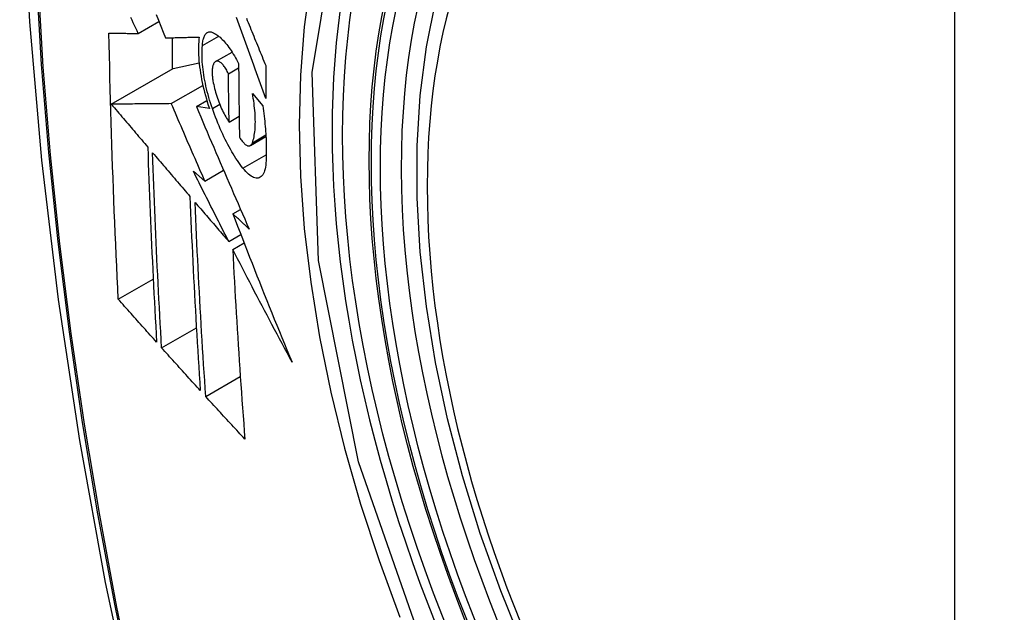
# Model space of a CAD drawing. Header units: inches. Extents: x 326.8 to 385.5, y 125.1 to 182.
# Tile 16 of 45: x 329.269 to 329.599, y 173.391 to 173.59. Entities that reach past the tile are written whole.
import ezdxf

# ---------------------------------------------------------------- set-up
doc = ezdxf.new("R2010")
doc.units = ezdxf.units.IN
doc.header["$MEASUREMENT"] = 0
doc.layers.add('Visible Edges(ANSI)', color=7, linetype='Continuous', lineweight=25)
doc.layers.add('Visible Tangent Edges(ANSI)', color=7, linetype='Continuous', lineweight=25)

msp = doc.modelspace()

# ---------------------------------------------------------------- linework, layer by layer
at = {"layer": 'Visible Edges(ANSI)'}
for p, q in [((329.30903, 173.58496), (329.31594, 173.58895)), ((329.32036, 173.58352), (329.32036, 173.57299)), ((329.33052, 173.5809), (329.33597, 173.58405)), ((329.33492, 173.57554), (329.34045, 173.57873)), ((329.32072, 173.5732), (329.32942, 173.57508)), ((329.29998, 173.56122), (329.32072, 173.5732)), ((329.33925, 173.57145), (329.34266, 173.57342)), ((329.32009, 173.56141), (329.33067, 173.56752)), ((329.34728, 173.56486), (329.35072, 173.56072)), ((329.3285, 173.56045), (329.332, 173.56247)), ((329.33285, 173.55982), (329.3285, 173.56045)), ((329.33947, 173.55525), (329.34282, 173.55718)), ((329.34658, 173.54738), (329.35182, 173.5504)), ((329.32748, 173.53873), (329.33134, 173.53545)), ((329.33134, 173.53545), (329.33761, 173.53906)), ((329.34073, 173.52446), (329.3433, 173.52595)), ((329.33935, 173.51517), (329.3434, 173.51751)), ((329.3407, 173.51253), (329.34448, 173.51471)), ((329.30231, 173.49583), (329.31403, 173.50259)), ((329.31684, 173.47952), (329.32849, 173.48624)), ((329.33164, 173.46315), (329.34322, 173.46984))]:
    msp.add_line(p, q, dxfattribs=at)
at = {"layer": 'Visible Edges(ANSI)', "flags": 128}
for points in [[(329.3233, 174.01201), (329.31046, 173.97396), (329.2994, 173.93478), (329.2901, 173.89454), (329.28254, 173.85332), (329.2767, 173.81118), (329.27255, 173.76818), (329.27008, 173.72439), (329.26926, 173.67986), (329.27007, 173.63466), (329.2725, 173.58886), (329.27652, 173.5425), (329.28212, 173.49567), (329.28926, 173.44842), (329.29795, 173.40082), (329.30814, 173.35294), (329.31981, 173.30485)], [(329.43825, 173.37888), (329.43051, 173.39803), (329.42365, 173.41727), (329.4177, 173.43651), (329.4127, 173.45565), (329.40867, 173.47463), (329.40561, 173.49335), (329.40356, 173.51174), (329.40253, 173.52972), (329.40254, 173.54721), (329.40357, 173.56414), (329.40566, 173.58043), (329.40879, 173.59602), (329.41297, 173.61083), (329.4182, 173.6248), (329.42447, 173.63785), (329.43177, 173.6499), (329.44008, 173.66088), (329.44938, 173.67072), (329.4596, 173.67932), (329.47069, 173.68663)], [(329.31498, 173.59135), (329.31577, 173.58938), (329.31657, 173.5874), (329.31737, 173.58543), (329.31816, 173.58347)], [(329.30903, 173.58496), (329.30861, 173.58585), (329.30818, 173.58674), (329.30776, 173.58763), (329.30734, 173.58852), (329.30691, 173.58941), (329.30649, 173.5903)], [(329.35174, 173.56315), (329.35129, 173.56438), (329.35084, 173.56561), (329.35039, 173.56685), (329.34994, 173.56808), (329.3495, 173.56932), (329.34905, 173.57056), (329.3486, 173.57179), (329.34815, 173.57303), (329.34771, 173.57427), (329.34726, 173.5755), (329.34682, 173.57674), (329.34637, 173.57798), (329.34593, 173.57921), (329.34548, 173.58045), (329.34504, 173.58168), (329.3446, 173.58292), (329.34416, 173.58415), (329.34372, 173.58538), (329.34328, 173.58661), (329.34284, 173.58783), (329.3424, 173.58906), (329.34196, 173.59028)], [(329.34527, 173.5901), (329.34557, 173.58935), (329.34588, 173.58859), (329.34618, 173.58783), (329.34649, 173.58708), (329.3468, 173.58632), (329.34711, 173.58556), (329.34742, 173.5848), (329.34772, 173.58405), (329.34803, 173.58329), (329.34834, 173.58253), (329.34865, 173.58177), (329.34896, 173.58101), (329.34927, 173.58025), (329.34958, 173.57949), (329.34989, 173.57873), (329.3502, 173.57797), (329.35051, 173.57721), (329.35082, 173.57645), (329.35113, 173.57569), (329.35144, 173.57493), (329.35175, 173.57417)], [(329.30231, 173.49583), (329.30213, 173.49951), (329.30196, 173.50319), (329.30178, 173.50688), (329.30161, 173.51057), (329.30145, 173.51426), (329.30129, 173.51795), (329.30113, 173.52165), (329.30098, 173.52535), (329.30083, 173.52906), (329.30069, 173.53277), (329.30055, 173.53648), (329.30042, 173.54019), (329.30029, 173.54391), (329.30016, 173.54764), (329.30004, 173.55137), (329.29993, 173.5551), (329.29982, 173.55884), (329.29971, 173.56258), (329.29961, 173.56632), (329.29952, 173.57007), (329.29943, 173.57381), (329.29934, 173.57756), (329.29926, 173.58131), (329.29919, 173.58506)], [(329.29919, 173.58506), (329.29958, 173.58506), (329.29997, 173.58506), (329.30036, 173.58505), (329.30076, 173.58505), (329.30116, 173.58504), (329.30156, 173.58504), (329.30197, 173.58504), (329.30237, 173.58503), (329.30278, 173.58503), (329.30319, 173.58502), (329.30361, 173.58502), (329.30402, 173.58501), (329.30443, 173.58501), (329.30485, 173.58501), (329.30527, 173.585), (329.30568, 173.585), (329.3061, 173.58499), (329.30652, 173.58499), (329.30694, 173.58498), (329.30736, 173.58498), (329.30778, 173.58498), (329.3082, 173.58497), (329.30862, 173.58497), (329.30903, 173.58496)], [(329.33052, 173.5809), (329.33054, 173.58133), (329.33058, 173.58175), (329.33063, 173.58214), (329.33069, 173.58252), (329.33076, 173.58288), (329.33085, 173.58321), (329.33094, 173.58353), (329.33105, 173.58382), (329.33117, 173.58409), (329.33129, 173.58434), (329.33143, 173.58456), (329.33157, 173.58476), (329.33173, 173.58494), (329.33189, 173.5851), (329.33207, 173.58523), (329.33225, 173.58533), (329.33243, 173.58541), (329.33263, 173.58547), (329.33283, 173.5855), (329.33304, 173.58551), (329.33325, 173.5855), (329.33347, 173.58546), (329.33369, 173.5854), (329.33392, 173.58532)], [(329.33392, 173.58532), (329.33427, 173.58516), (329.33462, 173.58498), (329.33498, 173.58477), (329.33533, 173.58453), (329.3357, 173.58426), (329.33606, 173.58397), (329.33643, 173.58366), (329.3368, 173.58332), (329.33717, 173.58295), (329.33754, 173.58256), (329.33791, 173.58215), (329.33829, 173.58171), (329.33866, 173.58125), (329.33904, 173.58077), (329.33941, 173.58027), (329.33978, 173.57974), (329.34015, 173.5792), (329.34052, 173.57863), (329.34088, 173.57805), (329.34124, 173.57744), (329.3416, 173.57682), (329.34196, 173.57618), (329.34231, 173.57552), (329.34266, 173.57485)], [(329.31816, 173.58347), (329.31863, 173.58348), (329.31909, 173.58349), (329.31956, 173.5835), (329.32002, 173.58351), (329.32049, 173.58352), (329.32096, 173.58354), (329.32143, 173.58355), (329.3219, 173.58356), (329.32237, 173.58357), (329.32284, 173.58359), (329.32331, 173.5836), (329.32378, 173.58361), (329.32426, 173.58362), (329.32473, 173.58364), (329.3252, 173.58365), (329.32568, 173.58366), (329.32615, 173.58367), (329.32663, 173.58369), (329.3271, 173.5837), (329.32758, 173.58371), (329.32805, 173.58373), (329.32852, 173.58374), (329.329, 173.58375), (329.32947, 173.58377)], [(329.32947, 173.58377), (329.32937, 173.583), (329.3293, 173.5822), (329.32924, 173.58136), (329.3292, 173.5805), (329.32919, 173.57961), (329.3292, 173.57869), (329.32923, 173.57775), (329.32928, 173.57678), (329.32936, 173.57579), (329.32945, 173.57479), (329.32957, 173.57377), (329.32971, 173.57273), (329.32987, 173.57168), (329.33005, 173.57062), (329.33025, 173.56954), (329.33047, 173.56847), (329.3307, 173.56738), (329.33096, 173.5663), (329.33123, 173.56521), (329.33152, 173.56413), (329.33183, 173.56305), (329.33215, 173.56197), (329.33249, 173.56089), (329.33285, 173.55982)], [(329.33384, 173.5598), (329.33352, 173.56072), (329.33322, 173.56166), (329.33293, 173.56259), (329.33266, 173.56353), (329.3324, 173.56447), (329.33215, 173.56542), (329.33192, 173.56636), (329.3317, 173.56731), (329.3315, 173.56825), (329.33131, 173.56918), (329.33114, 173.57011), (329.33099, 173.57103), (329.33085, 173.57194), (329.33073, 173.57284), (329.33063, 173.57372), (329.33055, 173.5746), (329.33048, 173.57546), (329.33043, 173.5763), (329.3304, 173.57712), (329.33039, 173.57792), (329.33039, 173.5787), (329.33042, 173.57946), (329.33046, 173.58019), (329.33052, 173.5809)], [(329.33466, 173.57533), (329.33456, 173.57522), (329.33446, 173.57509), (329.33437, 173.57494), (329.33428, 173.57478), (329.3342, 173.5746), (329.33413, 173.57441), (329.33406, 173.57421), (329.334, 173.57399), (329.33395, 173.57376), (329.3339, 173.57352), (329.33386, 173.57326), (329.33383, 173.573), (329.33381, 173.57272), (329.33379, 173.57243), (329.33378, 173.57213), (329.33378, 173.57182), (329.33379, 173.5715), (329.3338, 173.57117), (329.33383, 173.57083), (329.33386, 173.57049), (329.33389, 173.57014), (329.33394, 173.56978), (329.33399, 173.56942), (329.33405, 173.56906)], [(329.33925, 173.57145), (329.33906, 173.57185), (329.33886, 173.57223), (329.33866, 173.5726), (329.33846, 173.57295), (329.33825, 173.57328), (329.33805, 173.5736), (329.33784, 173.57389), (329.33763, 173.57417), (329.33742, 173.57442), (329.33721, 173.57466), (329.337, 173.57487), (329.33679, 173.57505), (329.33659, 173.57522), (329.33638, 173.57536), (329.33619, 173.57547), (329.33599, 173.57556), (329.3358, 173.57563), (329.33562, 173.57566), (329.33544, 173.57568), (329.33527, 173.57566), (329.33511, 173.57562), (329.33495, 173.57555), (329.3348, 173.57546), (329.33466, 173.57533)], [(329.34266, 173.57485), (329.34266, 173.57381), (329.34266, 173.57277), (329.34267, 173.57174), (329.34267, 173.5707), (329.34268, 173.56967), (329.34269, 173.56864), (329.3427, 173.5676), (329.34271, 173.56657), (329.34272, 173.56554), (329.34273, 173.56451), (329.34274, 173.56348), (329.34275, 173.56244), (329.34276, 173.56141), (329.34278, 173.56038), (329.34279, 173.55935), (329.34281, 173.55833), (329.34282, 173.5573), (329.34284, 173.55627), (329.34286, 173.55524), (329.34287, 173.55422), (329.34289, 173.55319), (329.34291, 173.55216), (329.34293, 173.55114), (329.34296, 173.55012)], [(329.33947, 173.55525), (329.33946, 173.55592), (329.33945, 173.55659), (329.33944, 173.55727), (329.33942, 173.55794), (329.33941, 173.55862), (329.3394, 173.55929), (329.33939, 173.55996), (329.33938, 173.56064), (329.33937, 173.56131), (329.33936, 173.56199), (329.33935, 173.56266), (329.33934, 173.56334), (329.33933, 173.56401), (329.33932, 173.56469), (329.33931, 173.56536), (329.3393, 173.56604), (329.3393, 173.56671), (329.33929, 173.56739), (329.33928, 173.56807), (329.33927, 173.56874), (329.33927, 173.56942), (329.33926, 173.5701), (329.33926, 173.57077), (329.33925, 173.57145)], [(329.35175, 173.57417), (329.35174, 173.57371), (329.35174, 173.57325), (329.35174, 173.57279), (329.35174, 173.57233), (329.35174, 173.57187), (329.35173, 173.57141), (329.35173, 173.57095), (329.35173, 173.57049), (329.35173, 173.57003), (329.35173, 173.56957), (329.35173, 173.56911), (329.35173, 173.56865), (329.35173, 173.56819), (329.35173, 173.56773), (329.35173, 173.56727), (329.35173, 173.56682), (329.35173, 173.56636), (329.35173, 173.5659), (329.35173, 173.56544), (329.35173, 173.56498), (329.35173, 173.56452), (329.35173, 173.56406), (329.35174, 173.5636), (329.35174, 173.56315)], [(329.33405, 173.56906), (329.33417, 173.56843), (329.33429, 173.56779), (329.33444, 173.56715), (329.33459, 173.5665), (329.33475, 173.56586), (329.33493, 173.56521), (329.33512, 173.56457), (329.33532, 173.56393), (329.33553, 173.5633), (329.33575, 173.56268), (329.33597, 173.56206), (329.33621, 173.56145), (329.33645, 173.56085), (329.3367, 173.56026), (329.33696, 173.55969), (329.33722, 173.55913), (329.33749, 173.55858), (329.33776, 173.55805), (329.33804, 173.55754), (329.33832, 173.55704), (329.33861, 173.55657), (329.33889, 173.55611), (329.33918, 173.55567), (329.33947, 173.55525)], [(329.34727, 173.54832), (329.34742, 173.54877), (329.34757, 173.54924), (329.3477, 173.54974), (329.34781, 173.55027), (329.34792, 173.55082), (329.34801, 173.5514), (329.34808, 173.55199), (329.34815, 173.55261), (329.34819, 173.55325), (329.34823, 173.55392), (329.34825, 173.5546), (329.34826, 173.5553), (329.34825, 173.55603), (329.34823, 173.55676), (329.3482, 173.55752), (329.34815, 173.55829), (329.34809, 173.55907), (329.34801, 173.55987), (329.34792, 173.56068), (329.34782, 173.5615), (329.3477, 173.56232), (329.34757, 173.56316), (329.34743, 173.56401), (329.34728, 173.56486)], [(329.32009, 173.56141), (329.31931, 173.5614), (329.31853, 173.5614), (329.31774, 173.56139), (329.31695, 173.56138), (329.31615, 173.56137), (329.31534, 173.56137), (329.31454, 173.56136), (329.31372, 173.56135), (329.31291, 173.56134), (329.31208, 173.56133), (329.31125, 173.56133), (329.31042, 173.56132), (329.30958, 173.56131), (329.30874, 173.5613), (329.30789, 173.5613), (329.30703, 173.56129), (329.30617, 173.56128), (329.30531, 173.56127), (329.30443, 173.56126), (329.30355, 173.56125), (329.30267, 173.56125), (329.30178, 173.56124), (329.30088, 173.56123), (329.29998, 173.56122)], [(329.29998, 173.56122), (329.30048, 173.56062), (329.30099, 173.56002), (329.3015, 173.55943), (329.30201, 173.55883), (329.30252, 173.55823), (329.30303, 173.55763), (329.30353, 173.55703), (329.30404, 173.55643), (329.30455, 173.55583), (329.30506, 173.55524), (329.30557, 173.55464), (329.30608, 173.55404), (329.30659, 173.55344), (329.3071, 173.55284), (329.30761, 173.55224), (329.30812, 173.55164), (329.30863, 173.55104), (329.30914, 173.55044), (329.30965, 173.54984), (329.31016, 173.54924), (329.31067, 173.54865), (329.31118, 173.54805), (329.31169, 173.54745), (329.3122, 173.54685)], [(329.33134, 173.53545), (329.33086, 173.53653), (329.33039, 173.53761), (329.32992, 173.53869), (329.32945, 173.53977), (329.32897, 173.54085), (329.3285, 173.54193), (329.32803, 173.54302), (329.32756, 173.5441), (329.32709, 173.54518), (329.32662, 173.54627), (329.32615, 173.54735), (329.32568, 173.54843), (329.32521, 173.54951), (329.32474, 173.5506), (329.32428, 173.55168), (329.32381, 173.55276), (329.32334, 173.55385), (329.32288, 173.55493), (329.32241, 173.55601), (329.32195, 173.55709), (329.32148, 173.55817), (329.32102, 173.55925), (329.32056, 173.56033), (329.32009, 173.56141)], [(329.3285, 173.56045), (329.32922, 173.55875), (329.32993, 173.55704), (329.33066, 173.55534), (329.33138, 173.55363), (329.33211, 173.55192), (329.33283, 173.55021), (329.33356, 173.5485), (329.3343, 173.54678), (329.33503, 173.54507), (329.33576, 173.54335), (329.3365, 173.54163), (329.33724, 173.53991), (329.33798, 173.5382), (329.33872, 173.53648), (329.33946, 173.53476), (329.34021, 173.53304), (329.34095, 173.53132), (329.3417, 173.5296), (329.34245, 173.52789), (329.3432, 173.52617), (329.34395, 173.52446), (329.3447, 173.52275), (329.34545, 173.52103), (329.34621, 173.51933)], [(329.34411, 173.53976), (329.34364, 173.54037), (329.34317, 173.54101), (329.3427, 173.54167), (329.34224, 173.54236), (329.34177, 173.54306), (329.34131, 173.54379), (329.34085, 173.54453), (329.3404, 173.5453), (329.33994, 173.54609), (329.33949, 173.54689), (329.33905, 173.54772), (329.33861, 173.54856), (329.33817, 173.54942), (329.33774, 173.5503), (329.33732, 173.55119), (329.3369, 173.5521), (329.33649, 173.55302), (329.33608, 173.55396), (329.33569, 173.5549), (329.3353, 173.55586), (329.33492, 173.55683), (329.33455, 173.55781), (329.33419, 173.5588), (329.33384, 173.5598)], [(329.35072, 173.56072), (329.35085, 173.55984), (329.35098, 173.55896), (329.3511, 173.55808), (329.3512, 173.55721), (329.35131, 173.55635), (329.3514, 173.55549), (329.35149, 173.55464), (329.35157, 173.55379), (329.35164, 173.55296), (329.3517, 173.55213), (329.35176, 173.55131), (329.35181, 173.5505), (329.35185, 173.5497), (329.35189, 173.5489), (329.35191, 173.54812), (329.35193, 173.54734), (329.35194, 173.54658), (329.35194, 173.54583), (329.35194, 173.54509), (329.35193, 173.54435), (329.35191, 173.54363), (329.35188, 173.54293), (329.35184, 173.54223), (329.3518, 173.54155)], [(329.34296, 173.55012), (329.34317, 173.54977), (329.34338, 173.54944), (329.3436, 173.54913), (329.34381, 173.54885), (329.34403, 173.54858), (329.34424, 173.54834), (329.34446, 173.54812), (329.34467, 173.54792), (329.34488, 173.54775), (329.34508, 173.5476), (329.34528, 173.54748), (329.34548, 173.54738), (329.34567, 173.54731), (329.34586, 173.54726), (329.34604, 173.54725), (329.34621, 173.54726), (329.34638, 173.54729), (329.34654, 173.54736), (329.34668, 173.54745), (329.34682, 173.54757), (329.34695, 173.54772), (329.34707, 173.54789), (329.34717, 173.54809), (329.34727, 173.54832)], [(329.3122, 173.54685), (329.31229, 173.54409), (329.31238, 173.54134), (329.31248, 173.53859), (329.31258, 173.53585), (329.31268, 173.5331), (329.31279, 173.53036), (329.3129, 173.52762), (329.31301, 173.52488), (329.31313, 173.52215), (329.31324, 173.51942), (329.31336, 173.51669), (329.31349, 173.51396), (329.31361, 173.51124), (329.31374, 173.50851), (329.31387, 173.50579), (329.314, 173.50308), (329.31414, 173.50036), (329.31428, 173.49765), (329.31442, 173.49493), (329.31456, 173.49222), (329.31471, 173.48952), (329.31485, 173.48681), (329.315, 173.4841), (329.31516, 173.4814)], [(329.31684, 173.47952), (329.31669, 173.48223), (329.31654, 173.48494), (329.31639, 173.48765), (329.31624, 173.49037), (329.31609, 173.49309), (329.31595, 173.4958), (329.31581, 173.49852), (329.31567, 173.50124), (329.31553, 173.50396), (329.3154, 173.50668), (329.31527, 173.5094), (329.31514, 173.51212), (329.31502, 173.51485), (329.31489, 173.51757), (329.31477, 173.5203), (329.31466, 173.52303), (329.31454, 173.52576), (329.31443, 173.52849), (329.31432, 173.53123), (329.31422, 173.53396), (329.31412, 173.5367), (329.31402, 173.53944), (329.31392, 173.54219), (329.31383, 173.54494)], [(329.31383, 173.54494), (329.31435, 173.54433), (329.31487, 173.54372), (329.31539, 173.54311), (329.31591, 173.5425), (329.31643, 173.54189), (329.31695, 173.54128), (329.31747, 173.54067), (329.31799, 173.54006), (329.31851, 173.53945), (329.31903, 173.53884), (329.31955, 173.53823), (329.32007, 173.53762), (329.32059, 173.53701), (329.32111, 173.5364), (329.32164, 173.53579), (329.32216, 173.53518), (329.32268, 173.53457), (329.3232, 173.53397), (329.32372, 173.53336), (329.32424, 173.53275), (329.32477, 173.53214), (329.32529, 173.53153), (329.32581, 173.53092), (329.32633, 173.53031)], [(329.3518, 173.54155), (329.35173, 173.54082), (329.35164, 173.54014), (329.35151, 173.53951), (329.35136, 173.53893), (329.35117, 173.53841), (329.35096, 173.53795), (329.35073, 173.53755), (329.35047, 173.53721), (329.35019, 173.53693), (329.34988, 173.5367), (329.34956, 173.53654), (329.34922, 173.53644), (329.34886, 173.5364), (329.34848, 173.53643), (329.34808, 173.53651), (329.34768, 173.53665), (329.34726, 173.53684), (329.34683, 173.5371), (329.34639, 173.53741), (329.34594, 173.53778), (329.34549, 173.53819), (329.34503, 173.53867), (329.34457, 173.53919), (329.34411, 173.53976)], [(329.33935, 173.51517), (329.33885, 173.51615), (329.33835, 173.51713), (329.33785, 173.51811), (329.33735, 173.5191), (329.33685, 173.52008), (329.33635, 173.52106), (329.33586, 173.52204), (329.33536, 173.52302), (329.33486, 173.52401), (329.33437, 173.52499), (329.33387, 173.52597), (329.33337, 173.52695), (329.33288, 173.52794), (329.33239, 173.52892), (329.33189, 173.5299), (329.3314, 173.53088), (329.33091, 173.53186), (329.33042, 173.53285), (329.32992, 173.53383), (329.32943, 173.53481), (329.32894, 173.53579), (329.32845, 173.53677), (329.32797, 173.53775), (329.32748, 173.53873)], [(329.32633, 173.53031), (329.32644, 173.52756), (329.32655, 173.52482), (329.32667, 173.52208), (329.32679, 173.51934), (329.32691, 173.5166), (329.32703, 173.51387), (329.32716, 173.51114), (329.3273, 173.50841), (329.32743, 173.50569), (329.32757, 173.50297), (329.32771, 173.50025), (329.32786, 173.49753), (329.32801, 173.49482), (329.32816, 173.49211), (329.32831, 173.4894), (329.32847, 173.48669), (329.32863, 173.48399), (329.32879, 173.48129), (329.32895, 173.4786), (329.32912, 173.4759), (329.32929, 173.47321), (329.32946, 173.47053), (329.32963, 173.46784), (329.32981, 173.46516)], [(329.33164, 173.46315), (329.33146, 173.46585), (329.33128, 173.46854), (329.3311, 173.47124), (329.33093, 173.47394), (329.33076, 173.47664), (329.33059, 173.47934), (329.33043, 173.48204), (329.33026, 173.48474), (329.3301, 173.48744), (329.32995, 173.49015), (329.32979, 173.49285), (329.32964, 173.49556), (329.3295, 173.49828), (329.32935, 173.50099), (329.32921, 173.5037), (329.32907, 173.50642), (329.32894, 173.50914), (329.3288, 173.51187), (329.32868, 173.51459), (329.32855, 173.51732), (329.32843, 173.52005), (329.32831, 173.52279), (329.3282, 173.52552), (329.32809, 173.52826)], [(329.32809, 173.52826), (329.32855, 173.52772), (329.32902, 173.52717), (329.32949, 173.52663), (329.32996, 173.52608), (329.33042, 173.52554), (329.33089, 173.52499), (329.33136, 173.52445), (329.33183, 173.5239), (329.3323, 173.52336), (329.33277, 173.52281), (329.33324, 173.52226), (329.33371, 173.52172), (329.33418, 173.52117), (329.33465, 173.52063), (329.33512, 173.52008), (329.33559, 173.51954), (329.33606, 173.51899), (329.33653, 173.51844), (329.337, 173.5179), (329.33747, 173.51735), (329.33794, 173.51681), (329.33841, 173.51626), (329.33888, 173.51572), (329.33935, 173.51517)], [(329.34621, 173.51933), (329.34598, 173.51954), (329.34575, 173.51975), (329.34552, 173.51997), (329.34529, 173.52018), (329.34507, 173.5204), (329.34484, 173.52061), (329.34461, 173.52082), (329.34438, 173.52104), (329.34415, 173.52125), (329.34392, 173.52147), (329.3437, 173.52168), (329.34347, 173.52189), (329.34324, 173.52211), (329.34301, 173.52232), (329.34278, 173.52254), (329.34256, 173.52275), (329.34233, 173.52297), (329.3421, 173.52318), (329.34187, 173.52339), (329.34164, 173.52361), (329.34141, 173.52382), (329.34119, 173.52404), (329.34096, 173.52425), (329.34073, 173.52446)], [(329.34073, 173.52446), (329.34152, 173.52239), (329.34232, 173.52031), (329.34312, 173.51824), (329.34392, 173.51616), (329.34473, 173.51409), (329.34553, 173.51201), (329.34634, 173.50993), (329.34716, 173.50786), (329.34797, 173.50578), (329.34879, 173.5037), (329.34962, 173.50162), (329.35044, 173.49955), (329.35127, 173.49747), (329.3521, 173.4954), (329.35294, 173.49332), (329.35377, 173.49124), (329.35462, 173.48917), (329.35546, 173.4871), (329.35631, 173.48502), (329.35716, 173.48295), (329.35801, 173.48088), (329.35887, 173.47881), (329.35973, 173.47674), (329.3606, 173.47467)], [(329.3606, 173.47467), (329.35975, 173.47624), (329.3589, 173.47781), (329.35805, 173.47939), (329.35721, 173.48097), (329.35636, 173.48254), (329.35552, 173.48412), (329.35468, 173.4857), (329.35384, 173.48728), (329.353, 173.48886), (329.35217, 173.49044), (329.35134, 173.49202), (329.35051, 173.4936), (329.34968, 173.49518), (329.34885, 173.49676), (329.34802, 173.49834), (329.3472, 173.49992), (329.34638, 173.5015), (329.34556, 173.50308), (329.34475, 173.50466), (329.34393, 173.50624), (329.34312, 173.50781), (329.34231, 173.50939), (329.3415, 173.51096), (329.3407, 173.51253)], [(329.3407, 173.51253), (329.34083, 173.50984), (329.34096, 173.50716), (329.3411, 173.50448), (329.34124, 173.5018), (329.34139, 173.49912), (329.34154, 173.49644), (329.34169, 173.49377), (329.34185, 173.4911), (329.34201, 173.48843), (329.34217, 173.48577), (329.34234, 173.48311), (329.34251, 173.48045), (329.34268, 173.4778), (329.34285, 173.47515), (329.34303, 173.4725), (329.34322, 173.46986), (329.3434, 173.46722), (329.34359, 173.46459), (329.34378, 173.46196), (329.34397, 173.45934), (329.34416, 173.45672), (329.34436, 173.4541), (329.34456, 173.45149), (329.34476, 173.44889)], [(329.31516, 173.4814), (329.31462, 173.482), (329.31408, 173.4826), (329.31354, 173.4832), (329.31301, 173.4838), (329.31247, 173.4844), (329.31193, 173.485), (329.3114, 173.48561), (329.31086, 173.48621), (329.31033, 173.48681), (329.30979, 173.48741), (329.30925, 173.48801), (329.30872, 173.48861), (329.30818, 173.48921), (329.30765, 173.48981), (329.30711, 173.49042), (329.30658, 173.49102), (329.30604, 173.49162), (329.30551, 173.49222), (329.30498, 173.49282), (329.30444, 173.49342), (329.30391, 173.49402), (329.30338, 173.49463), (329.30285, 173.49523), (329.30231, 173.49583)], [(329.32981, 173.46516), (329.32927, 173.46576), (329.32872, 173.46636), (329.32818, 173.46695), (329.32764, 173.46755), (329.3271, 173.46815), (329.32655, 173.46875), (329.32601, 173.46934), (329.32547, 173.46994), (329.32493, 173.47054), (329.32439, 173.47114), (329.32385, 173.47174), (329.32331, 173.47234), (329.32277, 173.47293), (329.32223, 173.47353), (329.32169, 173.47413), (329.32115, 173.47473), (329.32061, 173.47533), (329.32007, 173.47593), (329.31953, 173.47653), (329.31899, 173.47712), (329.31845, 173.47772), (329.31792, 173.47832), (329.31738, 173.47892), (329.31684, 173.47952)], [(329.34476, 173.44889), (329.34421, 173.44948), (329.34366, 173.45007), (329.34311, 173.45067), (329.34256, 173.45126), (329.34201, 173.45186), (329.34146, 173.45245), (329.34091, 173.45304), (329.34036, 173.45364), (329.33981, 173.45423), (329.33927, 173.45483), (329.33872, 173.45542), (329.33817, 173.45602), (329.33762, 173.45661), (329.33708, 173.45721), (329.33653, 173.4578), (329.33599, 173.4584), (329.33544, 173.45899), (329.3349, 173.45959), (329.33435, 173.46018), (329.33381, 173.46078), (329.33326, 173.46137), (329.33272, 173.46197), (329.33218, 173.46256), (329.33164, 173.46315)]]:
    msp.add_lwpolyline(points, dxfattribs=at)
at = {"layer": 'Visible Edges(ANSI)'}
msp.add_ellipse((329.61639, 173.40935), major_axis=(-0.15994, 0.27703), ratio=0.57735, dxfattribs=at)
msp.add_ellipse((329.61987, 173.41136), major_axis=(0.15748, -0.27276), ratio=0.57735, start_param=2.363977, end_param=7.060801, dxfattribs=at)
at = {"layer": 'Visible Tangent Edges(ANSI)'}
for p, q in [((329.58264, 173.67398), (329.58264, 173.18931)), ((329.33384, 173.5598), (329.3363, 173.56122)), ((329.34727, 173.54832), (329.35178, 173.55093)), ((329.34411, 173.53976), (329.35193, 173.54427))]:
    msp.add_line(p, q, dxfattribs=at)
at = {"layer": 'Visible Tangent Edges(ANSI)', "flags": 128}
for points in [[(329.32243, 173.96827), (329.31467, 173.94583), (329.30755, 173.92273), (329.30108, 173.89899), (329.29527, 173.87464), (329.29013, 173.8497), (329.28568, 173.82421), (329.28191, 173.79819), (329.27882, 173.77168), (329.27643, 173.7447), (329.27472, 173.71731), (329.27371, 173.68953), (329.27338, 173.66136), (329.27374, 173.63281), (329.27478, 173.60388), (329.27651, 173.57459), (329.27893, 173.54497), (329.28202, 173.51507), (329.28579, 173.4849), (329.29023, 173.45449), (329.29534, 173.42384), (329.30113, 173.39299), (329.30757, 173.36195)], [(329.30833, 173.36157), (329.30187, 173.39254), (329.29607, 173.42333), (329.29093, 173.45393), (329.28647, 173.48428), (329.28269, 173.51439), (329.27958, 173.54424), (329.27716, 173.5738), (329.27542, 173.60303), (329.27437, 173.63191), (329.27401, 173.66039), (329.27434, 173.68848), (329.27536, 173.71618), (329.27707, 173.74349), (329.27948, 173.77036), (329.28258, 173.79677), (329.28636, 173.82268), (329.29084, 173.84806), (329.29599, 173.87288), (329.30181, 173.89711), (329.3083, 173.92072), (329.31544, 173.94368), (329.32322, 173.96599)], [(329.407, 173.37214), (329.38286, 173.44121), (329.36942, 173.5088), (329.36727, 173.57187), (329.37652, 173.6273), (329.39681, 173.67275), (329.42707, 173.70596), (329.46601, 173.72542), (329.51198, 173.7304), (329.56265, 173.72063), (329.61577, 173.69658)], [(329.42169, 173.70708), (329.41266, 173.6991), (329.4043, 173.69013), (329.39664, 173.68021), (329.3897, 173.66936), (329.38352, 173.65763), (329.37811, 173.64503), (329.37351, 173.63162), (329.36973, 173.61747), (329.36678, 173.60263), (329.36466, 173.58713), (329.36339, 173.57102), (329.36297, 173.55434), (329.36339, 173.53713), (329.36468, 173.51948), (329.36681, 173.50148), (329.36978, 173.48317), (329.37356, 173.46463), (329.37816, 173.44589), (329.38355, 173.42703), (329.38973, 173.40811), (329.39667, 173.38919)]]:
    msp.add_lwpolyline(points, dxfattribs=at)
at = {"layer": 'Visible Tangent Edges(ANSI)'}
for centre, major_axis, start_param, end_param in [((329.61888, 173.41078), (-0.17318, 0.29996), 5.05527, 10.652693), ((329.61883, 173.41075), (-0.15059, 0.26083), 5.66855, 8.468616)]:
    msp.add_ellipse(centre, major_axis=major_axis, ratio=0.57735, start_param=start_param, end_param=end_param, dxfattribs=at)
for centre, major_axis in [((329.61947, 173.41112), (0.17111, -0.29637)), ((329.6165, 173.40941), (-0.1627, 0.2818)), ((329.61639, 173.40935), (0.1621, -0.28076))]:
    msp.add_ellipse(centre, major_axis=major_axis, ratio=0.57735, dxfattribs=at)

doc.saveas('drawing.dxf')
